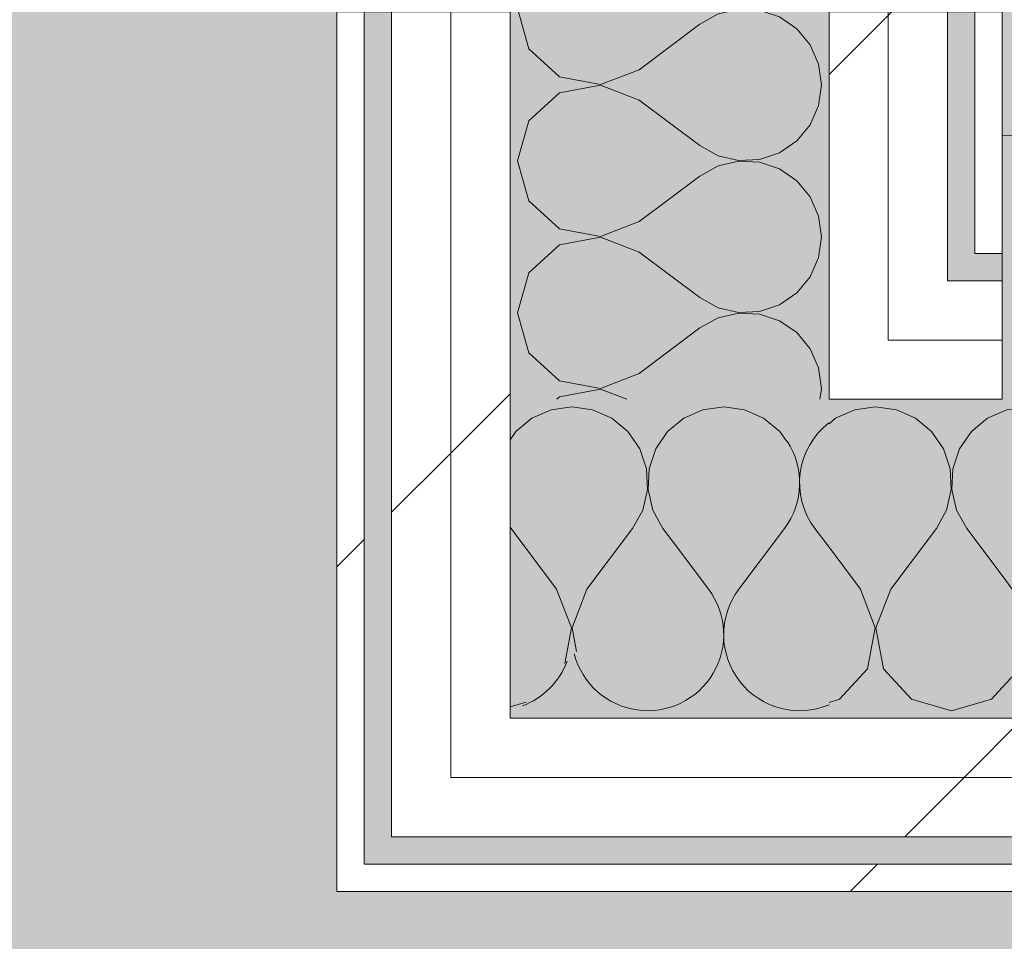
# Model space of a CAD drawing. Header units: millimetres. Extents: x -40968 to 13979, y -19284 to 4746.
# Tile 126 of 173: x -3854 to -3638, y -17288 to -17086. Entities that reach past the tile are written whole.
import ezdxf
from ezdxf.enums import TextEntityAlignment as Align

# ---------------------------------------------------------------- set-up
doc = ezdxf.new("R2010")
doc.units = ezdxf.units.MM
doc.header["$MEASUREMENT"] = 0
doc.linetypes.add('Wipeout_Contour', pattern=[1000, 0, -1000])
for name, color, linetype, lineweight in [('12_FAÇ_Façana_Pluma_Nº__7', 7, 'Continuous', 5), ('Nuevo_08_E_Envans secs_Pluma_Nº__1', 7, 'Continuous', 5), ('Nuevo_12_FAÇ_Façana_Pluma_Nº__1', 7, 'Continuous', 5), ('Nuevo_Sellos de Zona Archicad_Pluma_Nº__1', 7, 'Continuous', 5)]:
    doc.layers.add(name, color=color, linetype=linetype, lineweight=lineweight)
for name, color, linetype in [('14_PAV_Paviment existent', 7, 'Continuous'), ('Nuevo_05_AUX_Treball', 7, 'Continuous'), ('Nuevo_08_E_Envans secs', 7, 'Continuous')]:
    doc.layers.add(name, color=color, linetype=linetype)
for name, color, linetype, lineweight, true_color in [('14_PAV_Paviment existent_Pluma_Nº__102', 7, 'Continuous', 5, 0xcccccc), ('Nuevo_05_AUX_Treball_Pluma_Nº__3', 7, 'Continuous', 5, 0xa4a4a4), ('Nuevo_08_E_Envans secs_Pluma_Nº__102', 7, 'Continuous', 5, 0xcccccc), ('Nuevo_08_E_Envans secs_Pluma_Nº__171', 171, 'Continuous', 13, 0xaaaaff), ('Nuevo_08_E_Envans secs_Pluma_Nº__177', 7, 'Continuous', 15, 0xf7e046)]:
    doc.layers.add(name, color=color, linetype=linetype, lineweight=lineweight, true_color=true_color)
doc.styles.add('Estilo_Generado_1', font='txt')
pattern_1 = [(45, (0, 0), (-183.8478, 183.8478), [195, -65]), (45, (7e-14, 183.85), (-183.8478, 183.8478), [195, -65])]

# ---------------------------------------------------------------- blocks, each defined once
blk = doc.blocks.new('Planta 2_Passadís_5_1', base_point=(-1416.7, 3400.2))
at = {"layer": 'Nuevo_05_AUX_Treball', "linetype": 'Continuous', "lineweight": 0, "true_color": 0xe5e5e5}
blk.add_hatch(color=254, dxfattribs=at).paths.add_polyline_path([(-28277.4, 3863.45), (-28277.4, 2109.55), (-1619.32, 2109.55), (-1682.64, -12338.98), (-3637.99, -12338.98), (-3641.2, -17111.12), (363.89, -17130.66), (363.89, -11988.98), (6068.89, -11988.98), (6068.89, -9207.42), (358.89, -9207.42), (358.89, 2108.94), (7332.11, 2109.55), (7331.95, 3863.45)])
at = {"layer": 'Nuevo_05_AUX_Treball_Pluma_Nº__3', "color": 253, "linetype": 'Continuous', "lineweight": 5, "true_color": 0xa4a4a4, "flags": 128}
blk.add_lwpolyline([(-28277.4, 3863.45), (-28277.4, 2109.55), (-1619.32, 2109.55), (-1682.64, -12338.98), (-3637.99, -12338.98), (-3641.2, -17111.12), (363.89, -17130.66), (363.89, -11988.98), (6068.89, -11988.98), (6068.89, -9207.42), (358.89, -9207.42), (358.89, 2108.94), (7332.11, 2109.55), (7331.95, 3863.45)], close=True, dxfattribs=at)
at = {"layer": 'Nuevo_Sellos de Zona Archicad_Pluma_Nº__1', "color": 7, "lineweight": 5, "style": 'Estilo_Generado_1'}
for tag, p in [('ROOM_NAME', (-1416.7, 3342.05)), ('ROOM_NUMBER', (-1416.7, 3117.65)), ('ROOM_AREA', (-1416.7, 2890.28))]:
    blk.add_attdef(tag, text='', height=120, dxfattribs=at).set_placement(p, align=Align.TOP_LEFT)
blk = doc.blocks.new('Forjado_2_1', base_point=(7463.44, -18947.87))
at = {"layer": '14_PAV_Paviment existent_Pluma_Nº__102', "linetype": 'Continuous', "lineweight": 0, "true_color": 0x333333}
blk.add_hatch(color=250, dxfattribs=at).paths.add_polyline_path([(7463.44, -18947.87), (7463.44, -17083.98), (-28136.2, -17083.98), (-28146.06, -18947.87)])
blk = doc.blocks.new('*X131')
at = {"layer": 'Nuevo_08_E_Envans secs_Pluma_Nº__102', "color": 254, "linetype": 'Continuous', "lineweight": 5, "true_color": 0xcccccc}
for p, q in [((-3737.89, -17171.28), (-3742.1, -17173.13)), ((-3733.33, -17170.64), (-3737.89, -17171.28)), ((-3728.78, -17171.28), (-3733.33, -17170.64)), ((-3724.57, -17173.13), (-3728.78, -17171.28)), ((-3704.55, -17171.28), (-3708.76, -17173.13)), ((-3700, -17170.64), (-3704.55, -17171.28)), ((-3695.45, -17171.28), (-3700, -17170.64)), ((-3691.24, -17173.13), (-3695.45, -17171.28)), ((-3742.1, -17173.13), (-3745.64, -17176.07)), ((-3721.03, -17176.07), (-3724.57, -17173.13)), ((-3708.76, -17173.13), (-3712.3, -17176.07)), ((-3687.7, -17176.07), (-3691.24, -17173.13)), ((-3745.64, -17176.07), (-3746.89, -17177.9)), ((-3718.43, -17179.86), (-3721.03, -17176.07)), ((-3712.3, -17176.07), (-3714.91, -17179.86)), ((-3686.18, -17178.27), (-3687.7, -17176.07)), ((-3716.96, -17184.21), (-3718.43, -17179.86)), ((-3714.91, -17179.86), (-3716.38, -17184.21)), ((-3716.73, -17188.81), (-3716.96, -17184.21)), ((-3716.38, -17184.21), (-3716.6, -17188.81)), ((-3717.77, -17193.28), (-3716.73, -17188.81)), ((-3716.6, -17188.81), (-3715.56, -17193.28)), ((-3720, -17197.31), (-3717.77, -17193.28)), ((-3715.56, -17193.28), (-3713.33, -17197.31)), ((-3746.89, -17196.9), (-3746.67, -17197.31)), ((-3736.67, -17210.64), (-3746.67, -17197.31)), ((-3730, -17210.64), (-3720, -17197.31)), ((-3709.86, -17201.94), (-3713.33, -17197.31)), ((-3733.4, -17219.15), (-3736.67, -17210.64)), ((-3730, -17210.64), (-3733.27, -17219.15)), ((-3734.88, -17226.96), (-3733.4, -17219.15)), ((-3733.27, -17219.15), (-3732.28, -17224.36)), ((-3746.89, -17236.43), (-3743.33, -17235.42))]:
    blk.add_line(p, q, dxfattribs=at)
blk = doc.blocks.new('*X132')
at = {"layer": 'Nuevo_08_E_Envans secs_Pluma_Nº__102', "color": 254, "linetype": 'Continuous', "lineweight": 5, "true_color": 0xcccccc}
for p, q in [((-3696.67, -17210.64), (-3686.67, -17197.31)), ((-3676.89, -17201.45), (-3680, -17197.31)), ((-3703.33, -17210.64), (-3709.86, -17201.94))]:
    blk.add_line(p, q, dxfattribs=at)
for centre, start, end in [((-3666.67, -17187.31), 127.8541, 216.8699), ((-3700, -17187.31), 323.1301, 33.3181), ((-3716.67, -17220.64), 194.6933, 36.8699), ((-3683.33, -17220.64), 143.1301, 292.7274), ((-3750, -17220.64), 290.4481, 339.5519)]:
    blk.add_arc(centre, 16.67, start, end, dxfattribs=at)
blk = doc.blocks.new('*X133')
at = {"layer": 'Nuevo_08_E_Envans secs_Pluma_Nº__102', "color": 254, "linetype": 'Continuous', "lineweight": 5, "true_color": 0xcccccc}
for p, q in [((-3671.22, -17171.28), (-3675.43, -17173.13)), ((-3666.67, -17170.64), (-3671.22, -17171.28)), ((-3662.11, -17171.28), (-3666.67, -17170.64)), ((-3657.9, -17173.13), (-3662.11, -17171.28)), ((-3638.89, -17171.72), (-3642.1, -17173.13)), ((-3675.43, -17173.13), (-3676.89, -17174.35)), ((-3654.36, -17176.07), (-3657.9, -17173.13)), ((-3642.1, -17173.13), (-3645.64, -17176.07)), ((-3651.76, -17179.86), (-3654.36, -17176.07)), ((-3645.64, -17176.07), (-3648.24, -17179.86)), ((-3650.29, -17184.21), (-3651.76, -17179.86)), ((-3648.24, -17179.86), (-3649.71, -17184.21)), ((-3650.07, -17188.81), (-3650.29, -17184.21)), ((-3649.71, -17184.21), (-3649.93, -17188.81)), ((-3651.11, -17193.28), (-3650.07, -17188.81)), ((-3649.93, -17188.81), (-3648.89, -17193.28)), ((-3653.33, -17197.31), (-3651.11, -17193.28)), ((-3648.89, -17193.28), (-3646.67, -17197.31)), ((-3663.33, -17210.64), (-3653.33, -17197.31)), ((-3638.89, -17207.67), (-3646.67, -17197.31)), ((-3670, -17210.64), (-3676.89, -17201.45)), ((-3666.73, -17219.15), (-3670, -17210.64)), ((-3663.33, -17210.64), (-3666.6, -17219.15)), ((-3668.43, -17228.1), (-3666.73, -17219.15)), ((-3666.6, -17219.15), (-3664.91, -17228.1)), ((-3674.57, -17234.82), (-3668.43, -17228.1)), ((-3664.91, -17228.1), (-3658.76, -17234.82)), ((-3641.24, -17234.82), (-3638.89, -17232.26)), ((-3676.89, -17235.48), (-3674.57, -17234.82)), ((-3658.76, -17234.82), (-3650, -17237.31)), ((-3650, -17237.31), (-3641.24, -17234.82))]:
    blk.add_line(p, q, dxfattribs=at)
blk = doc.blocks.new('*X134')
at = {"layer": 'Nuevo_08_E_Envans secs_Pluma_Nº__102', "color": 254, "linetype": 'Continuous', "lineweight": 5, "true_color": 0xcccccc}
for p, q in [((-3637.89, -17171.28), (-3638.89, -17171.72)), ((-3633.33, -17170.64), (-3637.89, -17171.28)), ((-3628.78, -17171.28), (-3633.33, -17170.64)), ((-3624.57, -17173.13), (-3628.78, -17171.28)), ((-3604.55, -17171.28), (-3608.76, -17173.13)), ((-3600, -17170.64), (-3604.55, -17171.28)), ((-3598.89, -17170.8), (-3600, -17170.64)), ((-3621.03, -17176.07), (-3624.57, -17173.13)), ((-3608.76, -17173.13), (-3612.3, -17176.07)), ((-3618.43, -17179.86), (-3621.03, -17176.07)), ((-3612.3, -17176.07), (-3614.91, -17179.86)), ((-3616.96, -17184.21), (-3618.43, -17179.86)), ((-3614.91, -17179.86), (-3616.38, -17184.21)), ((-3616.73, -17188.81), (-3616.96, -17184.21)), ((-3616.38, -17184.21), (-3616.6, -17188.81)), ((-3617.77, -17193.28), (-3616.73, -17188.81)), ((-3616.6, -17188.81), (-3615.56, -17193.28)), ((-3620, -17197.31), (-3617.77, -17193.28)), ((-3615.56, -17193.28), (-3613.33, -17197.31)), ((-3630, -17210.64), (-3620, -17197.31)), ((-3603.33, -17210.64), (-3613.33, -17197.31)), ((-3636.67, -17210.64), (-3638.89, -17207.67)), ((-3633.4, -17219.15), (-3636.67, -17210.64)), ((-3630, -17210.64), (-3633.27, -17219.15)), ((-3600.07, -17219.15), (-3603.33, -17210.64)), ((-3598.89, -17216.44), (-3599.93, -17219.15)), ((-3635.09, -17228.1), (-3633.4, -17219.15)), ((-3633.27, -17219.15), (-3631.57, -17228.1)), ((-3601.76, -17228.1), (-3600.07, -17219.15)), ((-3599.93, -17219.15), (-3598.89, -17224.64)), ((-3638.89, -17232.26), (-3635.09, -17228.1)), ((-3631.57, -17228.1), (-3625.43, -17234.82)), ((-3607.9, -17234.82), (-3601.76, -17228.1)), ((-3625.43, -17234.82), (-3616.67, -17237.31)), ((-3616.67, -17237.31), (-3607.9, -17234.82))]:
    blk.add_line(p, q, dxfattribs=at)
blk = doc.blocks.new('Muro_75_1', base_point=(-3784.89, -17276.98))
at = {"layer": 'Nuevo_08_E_Envans secs', "color": 7, "lineweight": 20}
for name in ['*X131', '*X133', '*X134', '*X132']:
    blk.add_blockref(name, (0, 0), dxfattribs=at)
at = {"color": 254, "linetype": 'Wipeout_Contour', "lineweight": 0, "ltscale": 52547.345645}
blk.add_wipeout([(-3644.89, -17130.98), (-3644.89, -17136.98), (-3638.89, -17130.98)], dxfattribs=at).dxf.layer = 'Nuevo_08_E_Envans secs'
at = {"color": 254, "linetype": 'Wipeout_Contour', "lineweight": 0, "ltscale": 52646.110526}
blk.add_wipeout([(-3663.89, -17155.98), (-3676.89, -17155.98), (-3676.89, -17168.98)], dxfattribs=at).dxf.layer = 'Nuevo_08_E_Envans secs'
at = {"color": 254, "linetype": 'Wipeout_Contour', "lineweight": 0, "ltscale": 52988.465376}
blk.add_wipeout([(-3772.89, -17251.98), (-3772.89, -17264.98), (-3759.89, -17251.98)], dxfattribs=at).dxf.layer = 'Nuevo_08_E_Envans secs'
at = {"color": 254, "linetype": 'Wipeout_Contour', "lineweight": 0, "ltscale": 53046.495508}
blk.add_wipeout([(-3778.89, -17270.98), (-3784.89, -17270.98), (-3784.89, -17276.98)], dxfattribs=at).dxf.layer = 'Nuevo_08_E_Envans secs'
at = {"layer": 'Nuevo_08_E_Envans secs_Pluma_Nº__171', "linetype": 'Continuous', "lineweight": 13, "true_color": 0xaaaaff}
h = blk.add_hatch(dxfattribs=at)
h.set_pattern_fill('Panellat_HPL_0001', color=161, style=0, pattern_type=2)
h.set_pattern_definition(pattern_1)
h.paths.add_polyline_path([(-3644.89, -17130.98), (-3644.89, -17136.98), (-3638.89, -17130.98)])
h = blk.add_hatch(dxfattribs=at)
h.set_pattern_fill('Panellat_HPL_0001', color=161, style=0, pattern_type=2)
h.set_pattern_definition(pattern_1)
h.paths.add_polyline_path([(-3778.89, -17270.98), (-3784.89, -17270.98), (-3784.89, -17276.98)])
at = {"layer": 'Nuevo_08_E_Envans secs_Pluma_Nº__177', "linetype": 'Continuous', "lineweight": 15, "true_color": 0xf7e046}
h = blk.add_hatch(dxfattribs=at)
h.set_pattern_fill('Panellat_HPL_0001', color=53, style=0, pattern_type=2)
h.set_pattern_definition(pattern_1)
h.paths.add_polyline_path([(-3663.89, -17155.98), (-3676.89, -17155.98), (-3676.89, -17168.98)])
h = blk.add_hatch(dxfattribs=at)
h.set_pattern_fill('Panellat_HPL_0001', color=53, style=0, pattern_type=2)
h.set_pattern_definition(pattern_1)
h.paths.add_polyline_path([(-3772.89, -17251.98), (-3772.89, -17264.98), (-3759.89, -17251.98)])
at = {"color": 254, "linetype": 'Wipeout_Contour', "lineweight": 0, "ltscale": 52553.153135}
blk.add_wipeout([(-3638.89, -17130.98), (-3644.89, -17136.98), (-3638.89, -17136.98)], dxfattribs=at).dxf.layer = 'Nuevo_08_E_Envans secs'
at = {"color": 254, "linetype": 'Wipeout_Contour', "lineweight": 0, "ltscale": 52599.821123}
blk.add_wipeout([(-3663.89, -17142.98), (-3663.89, -17155.98), (-3650.89, -17142.98)], dxfattribs=at).dxf.layer = 'Nuevo_08_E_Envans secs'
at = {"color": 254, "linetype": 'Wipeout_Contour', "lineweight": 0, "ltscale": 52942.050996}
blk.add_wipeout([(-3759.89, -17238.98), (-3759.89, -17251.98), (-3746.89, -17238.98)], dxfattribs=at).dxf.layer = 'Nuevo_08_E_Envans secs'
at = {"color": 254, "linetype": 'Wipeout_Contour', "lineweight": 0, "ltscale": 53052.264192}
blk.add_wipeout([(-3778.89, -17270.98), (-3784.89, -17276.98), (-3778.89, -17276.98)], dxfattribs=at).dxf.layer = 'Nuevo_08_E_Envans secs'
at = {"layer": 'Nuevo_08_E_Envans secs_Pluma_Nº__171', "linetype": 'Continuous', "lineweight": 13, "true_color": 0xaaaaff}
h = blk.add_hatch(dxfattribs=at)
h.set_pattern_fill('Panellat_HPL_0001', color=161, style=0, pattern_type=2)
h.set_pattern_definition(pattern_1)
h.paths.add_polyline_path([(-3638.89, -17130.98), (-3644.89, -17136.98), (-3638.89, -17136.98)])
h = blk.add_hatch(dxfattribs=at)
h.set_pattern_fill('Panellat_HPL_0001', color=161, style=0, pattern_type=2)
h.set_pattern_definition(pattern_1)
h.paths.add_polyline_path([(-3778.89, -17270.98), (-3784.89, -17276.98), (-3778.89, -17276.98)])
at = {"layer": 'Nuevo_08_E_Envans secs_Pluma_Nº__177', "linetype": 'Continuous', "lineweight": 15, "true_color": 0xf7e046}
h = blk.add_hatch(dxfattribs=at)
h.set_pattern_fill('Panellat_HPL_0001', color=53, style=0, pattern_type=2)
h.set_pattern_definition(pattern_1)
h.paths.add_polyline_path([(-3663.89, -17142.98), (-3663.89, -17155.98), (-3650.89, -17142.98)])
h = blk.add_hatch(dxfattribs=at)
h.set_pattern_fill('Panellat_HPL_0001', color=53, style=0, pattern_type=2)
h.set_pattern_definition(pattern_1)
h.paths.add_polyline_path([(-3759.89, -17238.98), (-3759.89, -17251.98), (-3746.89, -17238.98)])
at = {"layer": 'Nuevo_08_E_Envans secs_Pluma_Nº__1', "color": 7, "linetype": 'Continuous', "lineweight": 5}
for p, q in [((-3644.89, -17130.98), (-3644.89, -17136.98)), ((-3638.89, -17130.98), (-3638.89, -17136.98)), ((-3644.89, -17136.98), (-3638.89, -17136.98))]:
    blk.add_line(p, q, dxfattribs=at)
at = {"layer": 'Nuevo_08_E_Envans secs_Pluma_Nº__1', "color": 7, "linetype": 'Continuous', "lineweight": 5, "flags": 128}
blk.add_lwpolyline([(-3784.89, -17276.98), (-3784.89, -17270.98)], dxfattribs=at)
at = {"color": 254, "linetype": 'Wipeout_Contour', "lineweight": 0, "ltscale": 52657.291357}
blk.add_wipeout([(-3676.89, -17168.98), (-3663.89, -17168.98), (-3663.89, -17155.98)], dxfattribs=at).dxf.layer = 'Nuevo_08_E_Envans secs'
at = {"color": 254, "linetype": 'Wipeout_Contour', "lineweight": 0, "ltscale": 52999.584852}
blk.add_wipeout([(-3759.89, -17251.98), (-3772.89, -17264.98), (-3759.89, -17264.98)], dxfattribs=at).dxf.layer = 'Nuevo_08_E_Envans secs'
at = {"color": 254, "linetype": 'Wipeout_Contour', "lineweight": 0, "ltscale": 69948.001997}
blk.add_wipeout([(-3778.89, -17276.98), (778.89, -17276.98), (778.89, -17270.98), (-3778.89, -17270.98)], dxfattribs=at).dxf.layer = 'Nuevo_08_E_Envans secs'
at = {"layer": 'Nuevo_08_E_Envans secs_Pluma_Nº__171', "linetype": 'Continuous', "lineweight": 13, "true_color": 0xaaaaff}
h = blk.add_hatch(dxfattribs=at)
h.set_pattern_fill('Panellat_HPL_0001', color=161, style=0, pattern_type=2)
h.set_pattern_definition(pattern_1)
h.paths.add_polyline_path([(-3778.89, -17276.98), (778.89, -17276.98), (778.89, -17270.98), (-3778.89, -17270.98)])
at = {"layer": 'Nuevo_08_E_Envans secs_Pluma_Nº__177', "linetype": 'Continuous', "lineweight": 15, "true_color": 0xf7e046}
h = blk.add_hatch(dxfattribs=at)
h.set_pattern_fill('Panellat_HPL_0001', color=53, style=0, pattern_type=2)
h.set_pattern_definition(pattern_1)
h.paths.add_polyline_path([(-3676.89, -17168.98), (-3663.89, -17168.98), (-3663.89, -17155.98)])
h = blk.add_hatch(dxfattribs=at)
h.set_pattern_fill('Panellat_HPL_0001', color=53, style=0, pattern_type=2)
h.set_pattern_definition(pattern_1)
h.paths.add_polyline_path([(-3759.89, -17251.98), (-3772.89, -17264.98), (-3759.89, -17264.98)])
at = {"layer": 'Nuevo_08_E_Envans secs_Pluma_Nº__1', "color": 7, "linetype": 'Continuous', "lineweight": 5}
for p, q in [((-3676.89, -17155.98), (-3676.89, -17168.98)), ((-3772.89, -17251.98), (-3772.89, -17264.98)), ((-3778.89, -17264.98), (-3778.89, -17270.98)), ((-3778.89, -17270.98), (-3772.89, -17270.98)), ((-3772.89, -17270.98), (778.89, -17270.98))]:
    blk.add_line(p, q, dxfattribs=at)
at = {"layer": 'Nuevo_08_E_Envans secs_Pluma_Nº__1', "color": 7, "linetype": 'Continuous', "lineweight": 5, "flags": 128}
blk.add_lwpolyline([(-3784.89, -17276.98), (778.89, -17276.98)], dxfattribs=at)
at = {"color": 254, "linetype": 'Wipeout_Contour', "lineweight": 0, "ltscale": 70186.425818}
blk.add_wipeout([(-3663.89, -17168.98), (-3638.89, -17168.98), (-3638.89, -17155.98), (-3663.89, -17155.98)], dxfattribs=at).dxf.layer = 'Nuevo_08_E_Envans secs'
at = {"color": 254, "linetype": 'Wipeout_Contour', "lineweight": 0, "ltscale": 69878.642159}
blk.add_wipeout([(-3759.89, -17264.98), (778.89, -17264.98), (778.89, -17251.98), (-3759.89, -17251.98)], dxfattribs=at).dxf.layer = 'Nuevo_08_E_Envans secs'
at = {"layer": 'Nuevo_08_E_Envans secs_Pluma_Nº__177', "linetype": 'Continuous', "lineweight": 15, "true_color": 0xf7e046}
h = blk.add_hatch(dxfattribs=at)
h.set_pattern_fill('Panellat_HPL_0001', color=53, style=0, pattern_type=2)
h.set_pattern_definition(pattern_1)
h.paths.add_polyline_path([(-3663.89, -17168.98), (-3638.89, -17168.98), (-3638.89, -17155.98), (-3663.89, -17155.98)])
h = blk.add_hatch(dxfattribs=at)
h.set_pattern_fill('Panellat_HPL_0001', color=53, style=0, pattern_type=2)
h.set_pattern_definition(pattern_1)
h.paths.add_polyline_path([(-3759.89, -17264.98), (778.89, -17264.98), (778.89, -17251.98), (-3759.89, -17251.98)])
at = {"layer": 'Nuevo_08_E_Envans secs_Pluma_Nº__1', "color": 7, "linetype": 'Continuous', "lineweight": 5}
for p, q in [((-3676.89, -17168.98), (-3663.89, -17168.98)), ((-3663.89, -17168.98), (-3638.89, -17168.98)), ((-3772.89, -17264.98), (-3759.89, -17264.98)), ((-3759.89, -17264.98), (778.89, -17264.98))]:
    blk.add_line(p, q, dxfattribs=at)
at = {"color": 254, "linetype": 'Wipeout_Contour', "lineweight": 0, "ltscale": 52611.010309}
blk.add_wipeout([(-3663.89, -17155.98), (-3650.89, -17155.98), (-3650.89, -17142.98)], dxfattribs=at).dxf.layer = 'Nuevo_08_E_Envans secs'
at = {"color": 254, "linetype": 'Wipeout_Contour', "lineweight": 0, "ltscale": 52953.178745}
blk.add_wipeout([(-3746.89, -17238.98), (-3759.89, -17251.98), (-3746.89, -17251.98)], dxfattribs=at).dxf.layer = 'Nuevo_08_E_Envans secs'
at = {"layer": 'Nuevo_08_E_Envans secs_Pluma_Nº__177', "linetype": 'Continuous', "lineweight": 15, "true_color": 0xf7e046}
h = blk.add_hatch(dxfattribs=at)
h.set_pattern_fill('Panellat_HPL_0001', color=53, style=0, pattern_type=2)
h.set_pattern_definition(pattern_1)
h.paths.add_polyline_path([(-3663.89, -17155.98), (-3650.89, -17155.98), (-3650.89, -17142.98)])
h = blk.add_hatch(dxfattribs=at)
h.set_pattern_fill('Panellat_HPL_0001', color=53, style=0, pattern_type=2)
h.set_pattern_definition(pattern_1)
h.paths.add_polyline_path([(-3746.89, -17238.98), (-3759.89, -17251.98), (-3746.89, -17251.98)])
at = {"color": 254, "linetype": 'Wipeout_Contour', "lineweight": 0, "ltscale": 70130.142234}
blk.add_wipeout([(-3650.89, -17155.98), (-3638.89, -17155.98), (-3638.89, -17142.98), (-3650.89, -17142.98)], dxfattribs=at).dxf.layer = 'Nuevo_08_E_Envans secs'
at = {"color": 254, "linetype": 'Wipeout_Contour', "lineweight": 0, "ltscale": 69821.735721}
blk.add_wipeout([(-3746.89, -17251.98), (778.89, -17251.98), (778.89, -17238.98), (-3746.89, -17238.98)], dxfattribs=at).dxf.layer = 'Nuevo_08_E_Envans secs'
at = {"layer": 'Nuevo_08_E_Envans secs_Pluma_Nº__177', "linetype": 'Continuous', "lineweight": 15, "true_color": 0xf7e046}
h = blk.add_hatch(dxfattribs=at)
h.set_pattern_fill('Panellat_HPL_0001', color=53, style=0, pattern_type=2)
h.set_pattern_definition(pattern_1)
h.paths.add_polyline_path([(-3650.89, -17155.98), (-3638.89, -17155.98), (-3638.89, -17142.98), (-3650.89, -17142.98)])
h = blk.add_hatch(dxfattribs=at)
h.set_pattern_fill('Panellat_HPL_0001', color=53, style=0, pattern_type=2)
h.set_pattern_definition(pattern_1)
h.paths.add_polyline_path([(-3746.89, -17251.98), (778.89, -17251.98), (778.89, -17238.98), (-3746.89, -17238.98)])
at = {"layer": 'Nuevo_08_E_Envans secs_Pluma_Nº__1', "color": 7, "linetype": 'Continuous', "lineweight": 5}
for p, q in [((-3650.89, -17136.98), (-3650.89, -17142.98)), ((-3638.89, -17136.98), (-3638.89, -17142.98)), ((-3650.89, -17142.98), (-3644.89, -17142.98)), ((-3644.89, -17142.98), (-3638.89, -17142.98)), ((-3638.89, -17142.98), (-3638.89, -17155.98)), ((-3663.89, -17155.98), (-3650.89, -17155.98)), ((-3650.89, -17155.98), (-3638.89, -17155.98)), ((-3638.89, -17155.98), (-3638.89, -17168.98)), ((-3746.89, -17168.98), (-3746.89, -17238.98)), ((-3746.89, -17238.98), (-3676.89, -17238.98)), ((-3676.89, -17238.98), (-3638.89, -17238.98)), ((-3638.89, -17238.98), (-3598.89, -17238.98)), ((-3759.89, -17251.98), (-3746.89, -17251.98)), ((-3746.89, -17251.98), (778.89, -17251.98))]:
    blk.add_line(p, q, dxfattribs=at)
blk = doc.blocks.new('*X141')
at = {"layer": 'Nuevo_08_E_Envans secs_Pluma_Nº__102', "color": 254, "linetype": 'Continuous', "lineweight": 5, "true_color": 0xcccccc}
for p, q in [((-3742.74, -17074.57), (-3745.23, -17083.33)), ((-3742.09, -17073.98), (-3742.74, -17074.57)), ((-3713.26, -17073.98), (-3705.23, -17080)), ((-3681.05, -17075.43), (-3680.41, -17073.98)), ((-3683.98, -17078.97), (-3681.05, -17075.43)), ((-3705.23, -17080), (-3701.2, -17082.23)), ((-3687.77, -17081.57), (-3683.98, -17078.97)), ((-3701.2, -17082.23), (-3696.72, -17083.27)), ((-3696.72, -17083.27), (-3692.13, -17083.04)), ((-3692.13, -17083.04), (-3687.77, -17081.57)), ((-3745.23, -17083.33), (-3745.05, -17083.98)), ((-3696.72, -17083.4), (-3699.2, -17083.98)), ((-3692.13, -17083.62), (-3696.72, -17083.4)), ((-3691.09, -17083.98), (-3692.13, -17083.62))]:
    blk.add_line(p, q, dxfattribs=at)
blk = doc.blocks.new('*X142')
at = {"layer": 'Nuevo_08_E_Envans secs_Pluma_Nº__102', "color": 254, "linetype": 'Continuous', "lineweight": 5, "true_color": 0xcccccc}
for p, q in [((-3745.05, -17083.98), (-3742.74, -17092.1)), ((-3701.2, -17084.44), (-3705.23, -17086.67)), ((-3699.2, -17083.98), (-3701.2, -17084.44)), ((-3687.77, -17085.09), (-3691.09, -17083.98)), ((-3683.98, -17087.7), (-3687.77, -17085.09)), ((-3718.56, -17096.67), (-3705.23, -17086.67)), ((-3681.05, -17091.24), (-3683.98, -17087.7)), ((-3679.2, -17095.45), (-3681.05, -17091.24)), ((-3742.74, -17092.1), (-3736.01, -17098.24)), ((-3678.56, -17100), (-3679.2, -17095.45)), ((-3736.01, -17098.24), (-3727.06, -17099.93)), ((-3727.06, -17099.93), (-3718.56, -17096.67)), ((-3727.06, -17100.07), (-3736.01, -17101.76)), ((-3718.56, -17103.33), (-3727.06, -17100.07)), ((-3679.2, -17104.55), (-3678.56, -17100)), ((-3736.01, -17101.76), (-3742.74, -17107.9)), ((-3718.56, -17103.33), (-3705.23, -17113.33)), ((-3681.05, -17108.76), (-3679.2, -17104.55)), ((-3742.74, -17107.9), (-3745.23, -17116.67)), ((-3683.98, -17112.3), (-3681.05, -17108.76)), ((-3705.23, -17113.33), (-3701.2, -17115.56)), ((-3687.77, -17114.91), (-3683.98, -17112.3)), ((-3701.2, -17115.56), (-3696.72, -17116.6)), ((-3692.13, -17116.38), (-3687.77, -17114.91)), ((-3745.23, -17116.67), (-3742.74, -17125.43)), ((-3701.2, -17117.77), (-3705.23, -17120)), ((-3696.72, -17116.73), (-3701.2, -17117.77)), ((-3696.72, -17116.6), (-3692.13, -17116.38)), ((-3692.13, -17116.96), (-3696.72, -17116.73)), ((-3687.77, -17118.43), (-3692.13, -17116.96)), ((-3718.56, -17130), (-3705.23, -17120)), ((-3683.98, -17121.03), (-3687.77, -17118.43)), ((-3681.05, -17124.57), (-3683.98, -17121.03)), ((-3742.74, -17125.43), (-3736.01, -17131.57)), ((-3679.2, -17128.78), (-3681.05, -17124.57)), ((-3727.06, -17133.27), (-3718.56, -17130)), ((-3678.56, -17133.33), (-3679.2, -17128.78)), ((-3736.01, -17131.57), (-3727.06, -17133.27)), ((-3736.01, -17135.09), (-3742.74, -17141.24)), ((-3727.06, -17133.4), (-3736.01, -17135.09)), ((-3718.56, -17136.67), (-3727.06, -17133.4)), ((-3679.2, -17137.89), (-3678.56, -17133.33)), ((-3718.56, -17136.67), (-3705.23, -17146.67)), ((-3681.05, -17142.1), (-3679.2, -17137.89)), ((-3742.74, -17141.24), (-3745.23, -17150)), ((-3683.98, -17145.64), (-3681.05, -17142.1)), ((-3687.77, -17148.24), (-3683.98, -17145.64)), ((-3705.23, -17146.67), (-3701.2, -17148.89)), ((-3745.23, -17150), (-3742.74, -17158.76)), ((-3701.2, -17148.89), (-3696.72, -17149.93)), ((-3696.72, -17150.07), (-3701.2, -17151.11)), ((-3696.72, -17149.93), (-3692.13, -17149.71)), ((-3692.13, -17150.29), (-3696.72, -17150.07)), ((-3692.13, -17149.71), (-3687.77, -17148.24)), ((-3701.2, -17151.11), (-3705.23, -17153.33)), ((-3687.77, -17151.76), (-3692.13, -17150.29)), ((-3683.98, -17154.36), (-3687.77, -17151.76)), ((-3718.56, -17163.33), (-3705.23, -17153.33)), ((-3681.05, -17157.9), (-3683.98, -17154.36)), ((-3742.74, -17158.76), (-3736.01, -17164.91)), ((-3679.2, -17162.11), (-3681.05, -17157.9)), ((-3678.56, -17166.67), (-3679.2, -17162.11)), ((-3736.01, -17164.91), (-3727.06, -17166.6)), ((-3727.06, -17166.6), (-3718.56, -17163.33)), ((-3727.06, -17166.73), (-3736.01, -17168.43)), ((-3721.23, -17168.98), (-3727.06, -17166.73)), ((-3678.88, -17168.98), (-3678.56, -17166.67)), ((-3736.01, -17168.43), (-3736.62, -17168.98))]:
    blk.add_line(p, q, dxfattribs=at)
blk = doc.blocks.new('Muro_76_1', base_point=(-3784.89, -17083.98))
at = {"layer": '12_FAÇ_Façana_Pluma_Nº__7', "color": 7, "linetype": 'Continuous', "lineweight": 5}
blk.add_line((-3676.89, -17073.98), (-3746.89, -17073.98), dxfattribs=at)
at = {"layer": 'Nuevo_08_E_Envans secs', "color": 7, "lineweight": 20}
for name in ['*X141', '*X142']:
    blk.add_blockref(name, (0, 0), dxfattribs=at)
at = {"color": 254, "linetype": 'Wipeout_Contour', "lineweight": 0, "ltscale": 70355.530201}
blk.add_wipeout([(-3784.89, -17083.98), (-3784.89, -17270.98), (-3778.89, -17270.98), (-3778.89, -17083.98)], dxfattribs=at).dxf.layer = 'Nuevo_08_E_Envans secs'
at = {"color": 254, "linetype": 'Wipeout_Contour', "lineweight": 0, "ltscale": 70305.102174}
blk.add_wipeout([(-3759.89, -17251.98), (-3759.89, -17083.98), (-3772.89, -17083.98), (-3772.89, -17251.98)], dxfattribs=at).dxf.layer = 'Nuevo_08_E_Envans secs'
at = {"color": 254, "linetype": 'Wipeout_Contour', "lineweight": 0, "ltscale": 70036.042364}
blk.add_wipeout([(-3676.89, -17083.98), (-3676.89, -17155.98), (-3663.89, -17155.98), (-3663.89, -17083.98)], dxfattribs=at).dxf.layer = 'Nuevo_08_E_Envans secs'
at = {"color": 254, "linetype": 'Wipeout_Contour', "lineweight": 0, "ltscale": 69963.32148}
blk.add_wipeout([(-3638.89, -17130.98), (-3638.89, -17083.98), (-3644.89, -17083.98), (-3644.89, -17130.98)], dxfattribs=at).dxf.layer = 'Nuevo_08_E_Envans secs'
at = {"layer": 'Nuevo_08_E_Envans secs_Pluma_Nº__171', "linetype": 'Continuous', "lineweight": 13, "true_color": 0xaaaaff}
h = blk.add_hatch(dxfattribs=at)
h.set_pattern_fill('Panellat_HPL_0001', color=161, style=0, pattern_type=2)
h.set_pattern_definition(pattern_1)
h.paths.add_polyline_path([(-3784.89, -17083.98), (-3784.89, -17270.98), (-3778.89, -17270.98), (-3778.89, -17083.98)])
h = blk.add_hatch(dxfattribs=at)
h.set_pattern_fill('Panellat_HPL_0001', color=161, style=0, pattern_type=2)
h.set_pattern_definition(pattern_1)
h.paths.add_polyline_path([(-3638.89, -17130.98), (-3638.89, -17083.98), (-3644.89, -17083.98), (-3644.89, -17130.98)])
at = {"layer": 'Nuevo_08_E_Envans secs_Pluma_Nº__177', "linetype": 'Continuous', "lineweight": 15, "true_color": 0xf7e046}
h = blk.add_hatch(dxfattribs=at)
h.set_pattern_fill('Panellat_HPL_0001', color=53, style=0, pattern_type=2)
h.set_pattern_definition(pattern_1)
h.paths.add_polyline_path([(-3759.89, -17251.98), (-3759.89, -17083.98), (-3772.89, -17083.98), (-3772.89, -17251.98)])
h = blk.add_hatch(dxfattribs=at)
h.set_pattern_fill('Panellat_HPL_0001', color=53, style=0, pattern_type=2)
h.set_pattern_definition(pattern_1)
h.paths.add_polyline_path([(-3676.89, -17083.98), (-3676.89, -17155.98), (-3663.89, -17155.98), (-3663.89, -17083.98)])
at = {"layer": 'Nuevo_08_E_Envans secs_Pluma_Nº__1', "color": 7, "linetype": 'Continuous', "lineweight": 5}
for p, q in [((-3778.89, -17083.98), (-3778.89, -17264.98)), ((-3772.89, -17083.98), (-3772.89, -17251.98)), ((-3676.89, -17083.98), (-3676.89, -17155.98)), ((-3644.89, -17083.98), (-3644.89, -17130.98)), ((-3644.89, -17130.98), (-3644.89, -17136.98)), ((-3676.89, -17155.98), (-3676.89, -17168.98)), ((-3772.89, -17251.98), (-3772.89, -17264.98)), ((-3778.89, -17264.98), (-3778.89, -17270.98))]:
    blk.add_line(p, q, dxfattribs=at)
at = {"layer": 'Nuevo_08_E_Envans secs_Pluma_Nº__1', "color": 7, "linetype": 'Continuous', "lineweight": 5, "flags": 128}
for points in [[(-3784.89, -17083.98), (-3784.89, -17270.98)], [(-3784.89, -17083.98), (-3778.89, -17083.98)], [(-3778.89, -17083.98), (-3772.89, -17083.98)], [(-3644.89, -17083.98), (-3638.89, -17083.98)], [(-3638.89, -17130.98), (-3638.89, -17083.98)]]:
    blk.add_lwpolyline(points, dxfattribs=at)
at = {"layer": 'Nuevo_12_FAÇ_Façana_Pluma_Nº__1', "color": 7, "linetype": 'Continuous', "lineweight": 5}
blk.add_line((-3676.89, -17083.98), (-3676.89, -17073.98), dxfattribs=at)
at = {"color": 254, "linetype": 'Wipeout_Contour', "lineweight": 0, "ltscale": 70268.572196}
blk.add_wipeout([(-3746.89, -17238.98), (-3746.89, -17083.98), (-3759.89, -17083.98), (-3759.89, -17238.98)], dxfattribs=at).dxf.layer = 'Nuevo_08_E_Envans secs'
at = {"color": 254, "linetype": 'Wipeout_Contour', "lineweight": 0, "ltscale": 69999.73207}
blk.add_wipeout([(-3650.89, -17142.98), (-3650.89, -17083.98), (-3663.89, -17083.98), (-3663.89, -17142.98)], dxfattribs=at).dxf.layer = 'Nuevo_08_E_Envans secs'
at = {"layer": 'Nuevo_08_E_Envans secs_Pluma_Nº__177', "linetype": 'Continuous', "lineweight": 15, "true_color": 0xf7e046}
h = blk.add_hatch(dxfattribs=at)
h.set_pattern_fill('Panellat_HPL_0001', color=53, style=0, pattern_type=2)
h.set_pattern_definition(pattern_1)
h.paths.add_polyline_path([(-3746.89, -17238.98), (-3746.89, -17083.98), (-3759.89, -17083.98), (-3759.89, -17238.98)])
h = blk.add_hatch(dxfattribs=at)
h.set_pattern_fill('Panellat_HPL_0001', color=53, style=0, pattern_type=2)
h.set_pattern_definition(pattern_1)
h.paths.add_polyline_path([(-3650.89, -17142.98), (-3650.89, -17083.98), (-3663.89, -17083.98), (-3663.89, -17142.98)])
at = {"layer": 'Nuevo_08_E_Envans secs_Pluma_Nº__1', "color": 7, "linetype": 'Continuous', "lineweight": 5}
for p, q in [((-3759.89, -17083.98), (-3759.89, -17238.98)), ((-3746.89, -17083.98), (-3746.89, -17168.98)), ((-3663.89, -17083.98), (-3663.89, -17142.98)), ((-3650.89, -17083.98), (-3650.89, -17136.98)), ((-3650.89, -17136.98), (-3650.89, -17142.98)), ((-3663.89, -17142.98), (-3663.89, -17155.98)), ((-3746.89, -17168.98), (-3746.89, -17238.98)), ((-3759.89, -17238.98), (-3759.89, -17251.98))]:
    blk.add_line(p, q, dxfattribs=at)
at = {"layer": 'Nuevo_08_E_Envans secs_Pluma_Nº__1', "color": 7, "linetype": 'Continuous', "lineweight": 5, "flags": 128}
for points in [[(-3772.89, -17083.98), (-3759.89, -17083.98)], [(-3759.89, -17083.98), (-3746.89, -17083.98)], [(-3676.89, -17083.98), (-3663.89, -17083.98)], [(-3663.89, -17083.98), (-3650.89, -17083.98)], [(-3650.89, -17083.98), (-3644.89, -17083.98)]]:
    blk.add_lwpolyline(points, dxfattribs=at)
at = {"layer": 'Nuevo_12_FAÇ_Façana_Pluma_Nº__1', "color": 7, "linetype": 'Continuous', "lineweight": 5}
blk.add_line((-3746.89, -17073.98), (-3746.89, -17083.98), dxfattribs=at)
blk = doc.blocks.new('Muro_156_1', base_point=(-3573.89, -17276.98))
at = {"layer": 'Nuevo_08_E_Envans secs_Pluma_Nº__1', "color": 7, "linetype": 'Continuous', "lineweight": 5}
for p, q in [((-3638.89, -17130.98), (-3638.89, -17136.98)), ((-3638.89, -17136.98), (-3638.89, -17142.98)), ((-3638.89, -17142.98), (-3638.89, -17155.98)), ((-3638.89, -17155.98), (-3638.89, -17168.98))]:
    blk.add_line(p, q, dxfattribs=at)
at = {"layer": 'Nuevo_08_E_Envans secs_Pluma_Nº__1', "color": 7, "linetype": 'Continuous', "lineweight": 5, "flags": 128}
blk.add_lwpolyline([(-3638.89, -13646.98), (-3638.89, -17130.98)], dxfattribs=at)

msp = doc.modelspace()

# ---------------------------------------------------------------- linework, layer by layer
at = {"layer": 'Nuevo_05_AUX_Treball', "color": 254, "linetype": 'Continuous', "lineweight": 0, "true_color": 0xe5e5e5, "flags": 128}
msp.add_lwpolyline([(-28277.4, 3863.45), (-28277.4, 2109.55), (-1619.32, 2109.55), (-1682.64, -12338.98), (-3637.99, -12338.98), (-3641.2, -17111.12), (363.89, -17130.66), (363.89, -11988.98), (6068.89, -11988.98), (6068.89, -9207.42), (358.89, -9207.42), (358.89, 2108.94), (7332.11, 2109.55), (7331.95, 3863.45)], close=True, dxfattribs=at)

# ---------------------------------------------------------------- block references
at = {"layer": '14_PAV_Paviment existent', "color": 7, "linetype": 'Continuous', "lineweight": 5}
msp.add_blockref('Forjado_2_1', (7463.44, -18947.87), dxfattribs=at)
at = {"layer": 'Nuevo_05_AUX_Treball', "color": 7, "linetype": 'Continuous', "lineweight": 5}
msp.add_blockref('Planta 2_Passadís_5_1', (-1416.7, 3400.2), dxfattribs=at)

# ---------------------------------------------------------------- next in the draw order: block references
at = {"layer": 'Nuevo_08_E_Envans secs', "color": 7, "lineweight": 20}
msp.add_blockref('Muro_75_1', (-3784.89, -17276.98), dxfattribs=at)

# ---------------------------------------------------------------- next in the draw order: block references
msp.add_blockref('Muro_76_1', (-3784.89, -17083.98), dxfattribs=at)

# ---------------------------------------------------------------- next in the draw order: block references
msp.add_blockref('Muro_156_1', (-3573.89, -17276.98), dxfattribs=at)

doc.saveas('drawing.dxf')
